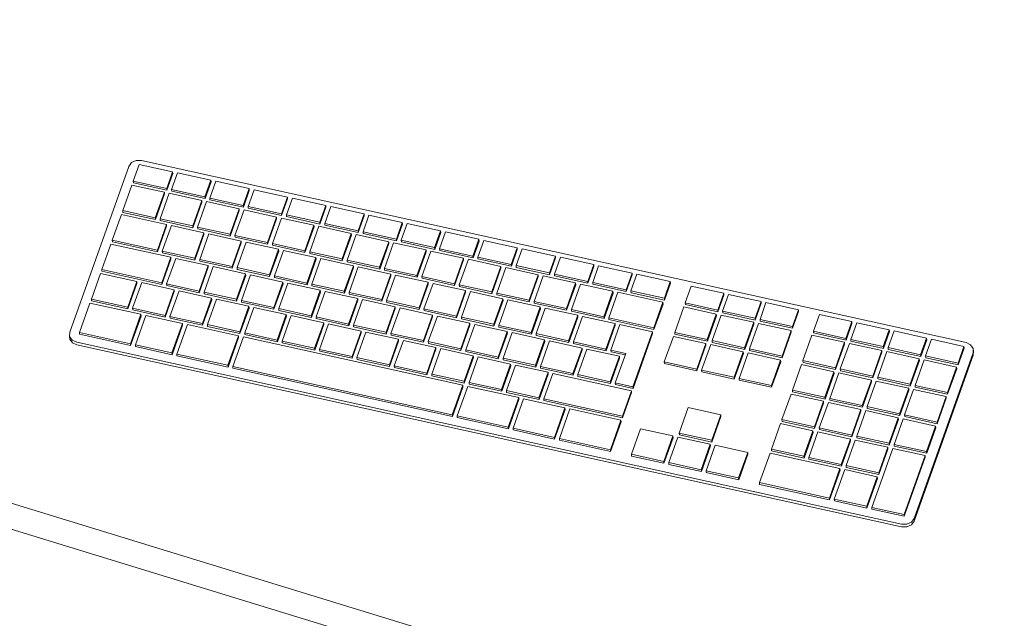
# Model space of a CAD drawing. Header units: millimetres. Extents: x -2220 to 52371, y -4077 to 6953.
# Tile 55 of 228: x 4552 to 5063, y -14 to 297. Entities that reach past the tile are written whole.
import ezdxf

# ---------------------------------------------------------------- set-up
doc = ezdxf.new("R2010")
doc.units = ezdxf.units.MM
doc.header["$MEASUREMENT"] = 0
doc.linetypes.add('Wipeout_Contour', pattern=[1000, 0, -1000])
doc.layers.add('Nuevo_08_E_Envans secs', color=7, linetype='Continuous')
doc.layers.add('Nuevo_09_EI_Mobiliari general', color=7, linetype='Continuous')
doc.layers.add('Nuevo_09_EI_Mobiliari general_Pluma_Nº__1', color=7, linetype='Continuous', lineweight=5)

# ---------------------------------------------------------------- blocks, each defined once
blk = doc.blocks.new('Elem Sección_68_1')
at = {"color": 254, "linetype": 'Wipeout_Contour', "lineweight": 0, "ltscale": 16806.987749}
blk.add_wipeout([(3498.49, 207.62), (3493.32, 197.88), (4893.87, -231.92), (4899.03, -222.19)], dxfattribs=at).dxf.layer = 'Nuevo_08_E_Envans secs'
at = {"color": 254, "linetype": 'Wipeout_Contour', "lineweight": 0, "ltscale": 16786.19087}
blk.add_wipeout([(3493.32, 197.88), (3488.16, 188.15), (4888.71, -241.66), (4893.87, -231.92)], dxfattribs=at).dxf.layer = 'Nuevo_08_E_Envans secs'
at = {"color": 254, "linetype": 'Wipeout_Contour', "lineweight": 0, "ltscale": 16761.505306}
blk.add_wipeout([(4886.32, -246.16), (3485.78, 183.65), (3483.4, 179.16), (4883.94, -250.65)], dxfattribs=at).dxf.layer = 'Nuevo_08_E_Envans secs'
at = {"color": 254, "linetype": 'Wipeout_Contour', "lineweight": 0, "ltscale": 16963.366018}
blk.add_wipeout([(4937.14, -150.27), (3536.6, 279.54), (3531.44, 269.8), (4931.98, -160.01)], dxfattribs=at).dxf.layer = 'Nuevo_08_E_Envans secs'
at = {"color": 254, "linetype": 'Wipeout_Contour', "lineweight": 0, "ltscale": 16941.903792}
blk.add_wipeout([(3531.44, 269.8), (3526.28, 260.06), (4926.82, -169.74), (4931.98, -160.01)], dxfattribs=at).dxf.layer = 'Nuevo_08_E_Envans secs'
blk = doc.blocks.new('Elem Sección_69_1')
at = {"layer": 'Nuevo_09_EI_Mobiliari general_Pluma_Nº__1', "color": 7, "linetype": 'Continuous', "lineweight": 5}
for p, q in [((5408.09, -218.18), (2455.66, 687.89)), ((5408.09, -231.65), (2455.66, 674.41))]:
    blk.add_line(p, q, dxfattribs=at)
blk = doc.blocks.new('Elem Sección_71_1')
at = {"layer": 'Nuevo_09_EI_Mobiliari general_Pluma_Nº__1', "color": 7, "linetype": 'Continuous', "lineweight": 5}
for p, q in [((4393.41, 16.6), (4408.09, 75.23)), ((4832.67, -62.17), (4486.91, -12.1)), ((4824.26, -99.69), (4832.67, -62.17)), ((4832.67, -62.17), (4838.61, -91.77)), ((4875.23, -131.27), (4889.9, -72.63)), ((4896.17, -74.55), (4881.49, -133.19)), ((4882.25, -133.42), (4896.92, -74.78)), ((4898.17, -75.17), (4883.5, -133.8)), ((4824.26, -99.69), (4725.91, -85.44)), ((4838.61, -91.77), (4840.51, -120.61)), ((4823.54, -107.31), (4773.61, -100.08)), ((4827.58, -116.64), (4824.26, -99.69)), ((4821.83, -114.63), (4823.54, -107.31)), ((4823.54, -107.31), (4825.01, -115.85)), ((4821.83, -114.63), (4820.3, -114.41)), ((4821.87, -114.89), (4821.83, -114.63))]:
    blk.add_line(p, q, dxfattribs=at)
blk = doc.blocks.new('Elem Sección_73_1')
at = {"layer": 'Nuevo_09_EI_Mobiliari general_Pluma_Nº__1', "color": 7, "linetype": 'Continuous', "lineweight": 5}
for p, q in [((4608.12, 220.98), (4577.51, 134.88)), ((4609.54, 222.9), (4608.12, 220.98)), ((4611.94, 224), (4609.54, 222.9)), ((4613.59, 222.01), (4610.5, 213.32)), ((4614.68, 223.99), (4611.94, 224)), ((4630.91, 218.19), (4613.59, 222.01)), ((5042.72, 129.47), (4614.68, 223.99)), ((4627.83, 209.49), (4630.91, 218.19)), ((4627.89, 208.58), (4630.98, 217.27)), ((4633.46, 217.62), (4630.37, 208.93)), ((4630.98, 217.27), (4630.91, 218.19)), ((4650.78, 213.8), (4633.46, 217.62)), ((4609.77, 211.25), (4605.06, 198)), ((4626.62, 207.53), (4609.77, 211.25)), ((4610.5, 213.32), (4627.83, 209.49)), ((4610.57, 212.41), (4610.5, 213.32)), ((4610.57, 212.41), (4627.89, 208.58)), ((4647.69, 205.11), (4650.78, 213.8)), ((4647.76, 204.2), (4650.85, 212.89)), ((4653.33, 213.23), (4650.24, 204.54)), ((4650.85, 212.89), (4650.78, 213.8)), ((4670.65, 209.41), (4653.33, 213.23)), ((4621.91, 194.28), (4626.62, 207.53)), ((4621.98, 193.37), (4626.69, 206.62)), ((4629.17, 206.97), (4624.46, 193.72)), ((4626.69, 206.62), (4626.62, 207.53)), ((4627.89, 208.58), (4627.83, 209.49)), ((4646.03, 203.24), (4629.17, 206.97)), ((4630.37, 208.93), (4647.69, 205.11)), ((4630.44, 208.02), (4630.37, 208.93)), ((4630.44, 208.02), (4647.76, 204.2)), ((4647.76, 204.2), (4647.69, 205.11)), ((4650.24, 204.54), (4667.56, 200.72)), ((4650.3, 203.63), (4650.24, 204.54)), ((4667.56, 200.72), (4670.65, 209.41)), ((4667.63, 199.81), (4670.71, 208.5)), ((4673.2, 208.85), (4670.11, 200.16)), ((4670.71, 208.5), (4670.65, 209.41)), ((4690.52, 205.02), (4673.2, 208.85)), ((4687.43, 196.33), (4690.52, 205.02)), ((4693.07, 204.46), (4689.98, 195.77)), ((4690.58, 204.11), (4690.52, 205.02)), ((4710.39, 200.63), (4693.07, 204.46)), ((4641.32, 190), (4646.03, 203.24)), ((4641.38, 189.09), (4646.09, 202.33)), ((4648.57, 202.68), (4643.87, 189.43)), ((4646.09, 202.33), (4646.03, 203.24)), ((4665.43, 198.96), (4648.57, 202.68)), ((4650.3, 203.63), (4667.63, 199.81)), ((4667.63, 199.81), (4667.56, 200.72)), ((4670.11, 200.16), (4687.43, 196.33)), ((4670.17, 199.25), (4670.11, 200.16)), ((4687.49, 195.42), (4690.58, 204.11)), ((4707.3, 191.94), (4710.39, 200.63)), ((4707.36, 191.03), (4710.45, 199.72)), ((4712.94, 200.07), (4709.85, 191.38)), ((4710.45, 199.72), (4710.39, 200.63)), ((4730.26, 196.25), (4712.94, 200.07)), ((4604.32, 195.93), (4599.62, 182.69)), ((4627.71, 190.77), (4604.32, 195.93)), ((4605.06, 198), (4621.91, 194.28)), ((4605.12, 197.09), (4605.06, 198)), ((4605.12, 197.09), (4621.98, 193.37)), ((4621.98, 193.37), (4621.91, 194.28)), ((4660.72, 185.71), (4665.43, 198.96)), ((4660.78, 184.8), (4665.49, 198.05)), ((4667.98, 198.4), (4663.27, 185.15)), ((4665.49, 198.05), (4665.43, 198.96)), ((4684.83, 194.67), (4667.98, 198.4)), ((4670.17, 199.25), (4687.49, 195.42)), ((4680.12, 181.43), (4684.83, 194.67)), ((4684.89, 193.76), (4684.83, 194.67)), ((4687.49, 195.42), (4687.43, 196.33)), ((4689.98, 195.77), (4707.3, 191.94)), ((4690.04, 194.86), (4689.98, 195.77)), ((4690.04, 194.86), (4707.36, 191.03)), ((4727.17, 187.56), (4730.26, 196.25)), ((4727.23, 186.65), (4730.32, 195.34)), ((4732.81, 195.68), (4729.72, 186.99)), ((4730.32, 195.34), (4730.26, 196.25)), ((4750.13, 191.86), (4732.81, 195.68)), ((4623, 177.52), (4627.71, 190.77)), ((4623.06, 176.61), (4627.77, 189.86)), ((4624.46, 193.72), (4641.32, 190)), ((4624.52, 192.81), (4624.46, 193.72)), ((4624.52, 192.81), (4641.38, 189.09)), ((4630.26, 190.21), (4625.55, 176.96)), ((4627.77, 189.86), (4627.71, 190.77)), ((4647.11, 186.49), (4630.26, 190.21)), ((4641.38, 189.09), (4641.32, 190)), ((4643.87, 189.43), (4660.72, 185.71)), ((4643.93, 188.52), (4643.87, 189.43)), ((4680.18, 180.52), (4684.89, 193.76)), ((4687.38, 194.11), (4682.67, 180.87)), ((4704.23, 190.39), (4687.38, 194.11)), ((4699.52, 177.14), (4704.23, 190.39)), ((4699.59, 176.23), (4704.3, 189.48)), ((4706.78, 189.83), (4702.07, 176.58)), ((4704.3, 189.48), (4704.23, 190.39)), ((4723.64, 186.11), (4706.78, 189.83)), ((4707.36, 191.03), (4707.3, 191.94)), ((4709.85, 191.38), (4727.17, 187.56)), ((4709.91, 190.47), (4709.85, 191.38)), ((4709.91, 190.47), (4727.23, 186.65)), ((4747.04, 183.17), (4750.13, 191.86)), ((4747.1, 182.26), (4750.19, 190.95)), ((4752.68, 191.3), (4749.59, 182.61)), ((4750.19, 190.95), (4750.13, 191.86)), ((4770, 187.47), (4752.68, 191.3)), ((4642.4, 173.24), (4647.11, 186.49)), ((4642.46, 172.33), (4647.17, 185.58)), ((4643.93, 188.52), (4660.78, 184.8)), ((4649.66, 185.92), (4644.95, 172.68)), ((4647.17, 185.58), (4647.11, 186.49)), ((4666.51, 182.2), (4649.66, 185.92)), ((4660.78, 184.8), (4660.72, 185.71)), ((4663.27, 185.15), (4680.12, 181.43)), ((4663.33, 184.24), (4663.27, 185.15)), ((4663.33, 184.24), (4680.18, 180.52)), ((4718.93, 172.86), (4723.64, 186.11)), ((4718.99, 171.95), (4723.7, 185.2)), ((4726.18, 185.54), (4721.48, 172.3)), ((4723.7, 185.2), (4723.64, 186.11)), ((4743.04, 181.82), (4726.18, 185.54)), ((4727.23, 186.65), (4727.17, 187.56)), ((4729.72, 186.99), (4747.04, 183.17)), ((4729.78, 186.08), (4729.72, 186.99)), ((4729.78, 186.08), (4747.1, 182.26)), ((4766.91, 178.78), (4770, 187.47)), ((4766.97, 177.87), (4770.06, 186.56)), ((4772.54, 186.91), (4769.46, 178.22)), ((4770.06, 186.56), (4770, 187.47)), ((4789.87, 183.08), (4772.54, 186.91)), ((4598.88, 180.62), (4594.17, 167.37)), ((4629.96, 173.76), (4598.88, 180.62)), ((4599.62, 182.69), (4623, 177.52)), ((4599.68, 181.78), (4599.62, 182.69)), ((4599.68, 181.78), (4623.06, 176.61)), ((4661.8, 168.96), (4666.51, 182.2)), ((4661.87, 168.05), (4666.57, 181.29)), ((4669.06, 181.64), (4664.35, 168.39)), ((4666.57, 181.29), (4666.51, 182.2)), ((4685.92, 177.92), (4669.06, 181.64)), ((4680.18, 180.52), (4680.12, 181.43)), ((4682.67, 180.87), (4699.52, 177.14)), ((4682.73, 179.96), (4682.67, 180.87)), ((4682.73, 179.96), (4699.59, 176.23)), ((4738.33, 168.57), (4743.04, 181.82)), ((4738.39, 167.66), (4743.1, 180.91)), ((4745.59, 181.26), (4740.88, 168.01)), ((4743.1, 180.91), (4743.04, 181.82)), ((4762.44, 177.54), (4745.59, 181.26)), ((4747.1, 182.26), (4747.04, 183.17)), ((4749.59, 182.61), (4766.91, 178.78)), ((4749.65, 181.7), (4749.59, 182.61)), ((4749.65, 181.7), (4766.97, 177.87)), ((4786.78, 174.39), (4789.87, 183.08)), ((4786.84, 173.48), (4789.93, 182.17)), ((4792.41, 182.52), (4789.32, 173.83)), ((4789.93, 182.17), (4789.87, 183.08)), ((4809.73, 178.7), (4792.41, 182.52)), ((4623.06, 176.61), (4623, 177.52)), ((4625.25, 160.51), (4629.96, 173.76)), ((4625.55, 176.96), (4642.4, 173.24)), ((4625.61, 176.05), (4625.55, 176.96)), ((4625.61, 176.05), (4642.46, 172.33)), ((4630.02, 172.85), (4629.96, 173.76)), ((4681.21, 164.67), (4685.92, 177.92)), ((4681.27, 163.76), (4685.98, 177.01)), ((4688.46, 177.35), (4683.75, 164.11)), ((4685.98, 177.01), (4685.92, 177.92)), ((4705.32, 173.63), (4688.46, 177.35)), ((4699.59, 176.23), (4699.52, 177.14)), ((4702.07, 176.58), (4718.93, 172.86)), ((4702.13, 175.67), (4702.07, 176.58)), ((4702.13, 175.67), (4718.99, 171.95)), ((4757.73, 164.29), (4762.44, 177.54)), ((4757.79, 163.38), (4762.5, 176.63)), ((4764.99, 176.97), (4760.28, 163.73)), ((4762.5, 176.63), (4762.44, 177.54)), ((4781.84, 173.25), (4764.99, 176.97)), ((4766.97, 177.87), (4766.91, 178.78)), ((4769.46, 178.22), (4786.78, 174.39)), ((4769.52, 177.31), (4769.46, 178.22)), ((4769.52, 177.31), (4786.84, 173.48)), ((4786.84, 173.48), (4786.78, 174.39)), ((4789.32, 173.83), (4806.65, 170.01)), ((4789.39, 172.92), (4789.32, 173.83)), ((4806.65, 170.01), (4809.73, 178.7)), ((4806.71, 169.1), (4809.8, 177.79)), ((4812.28, 178.13), (4809.19, 169.44)), ((4809.8, 177.79), (4809.73, 178.7)), ((4829.6, 174.31), (4812.28, 178.13)), ((4826.51, 165.62), (4829.6, 174.31)), ((4832.15, 173.75), (4829.06, 165.06)), ((4829.66, 173.4), (4829.6, 174.31)), ((4849.47, 169.92), (4832.15, 173.75)), ((4625.31, 159.6), (4630.02, 172.85)), ((4632.51, 173.19), (4627.8, 159.95)), ((4649.36, 169.47), (4632.51, 173.19)), ((4642.46, 172.33), (4642.4, 173.24)), ((4644.65, 156.23), (4649.36, 169.47)), ((4644.95, 172.68), (4661.8, 168.96)), ((4645.01, 171.77), (4644.95, 172.68)), ((4645.01, 171.77), (4661.87, 168.05)), ((4651.91, 168.91), (4647.2, 155.66)), ((4649.42, 168.56), (4649.36, 169.47)), ((4668.76, 165.19), (4651.91, 168.91)), ((4661.87, 168.05), (4661.8, 168.96)), ((4700.61, 160.39), (4705.32, 173.63)), ((4700.67, 159.48), (4705.38, 172.72)), ((4707.87, 173.07), (4703.16, 159.82)), ((4705.38, 172.72), (4705.32, 173.63)), ((4724.72, 169.35), (4707.87, 173.07)), ((4718.99, 171.95), (4718.93, 172.86)), ((4720.01, 156.1), (4724.72, 169.35)), ((4721.48, 172.3), (4738.33, 168.57)), ((4721.54, 171.39), (4721.48, 172.3)), ((4721.54, 171.39), (4738.39, 167.66)), ((4727.27, 168.79), (4722.56, 155.54)), ((4724.78, 168.44), (4724.72, 169.35)), ((4744.12, 165.06), (4727.27, 168.79)), ((4777.13, 160.01), (4781.84, 173.25)), ((4777.2, 159.1), (4781.91, 172.34)), ((4784.39, 172.69), (4779.68, 159.44)), ((4781.91, 172.34), (4781.84, 173.25)), ((4801.25, 168.97), (4784.39, 172.69)), ((4789.39, 172.92), (4806.71, 169.1)), ((4796.54, 155.72), (4801.25, 168.97)), ((4801.31, 168.06), (4801.25, 168.97)), ((4806.71, 169.1), (4806.65, 170.01)), ((4809.19, 169.44), (4826.51, 165.62)), ((4809.25, 168.53), (4809.19, 169.44)), ((4826.58, 164.71), (4829.66, 173.4)), ((4846.38, 161.23), (4849.47, 169.92)), ((4846.44, 160.32), (4849.53, 169.01)), ((4852.02, 169.36), (4848.93, 160.67)), ((4849.53, 169.01), (4849.47, 169.92)), ((4869.34, 165.53), (4852.02, 169.36)), ((4593.44, 165.3), (4588.73, 152.06)), ((4612.31, 161.14), (4593.44, 165.3)), ((4594.17, 167.37), (4625.25, 160.51)), ((4594.23, 166.46), (4594.17, 167.37)), ((4594.23, 166.46), (4625.31, 159.6)), ((4644.72, 155.32), (4649.42, 168.56)), ((4664.06, 151.94), (4668.76, 165.19)), ((4664.12, 151.03), (4668.83, 164.28)), ((4664.35, 168.39), (4681.21, 164.67)), ((4664.41, 167.48), (4664.35, 168.39)), ((4664.41, 167.48), (4681.27, 163.76)), ((4671.31, 164.62), (4666.6, 151.38)), ((4668.83, 164.28), (4668.76, 165.19)), ((4688.17, 160.9), (4671.31, 164.62)), ((4681.27, 163.76), (4681.21, 164.67)), ((4683.75, 164.11), (4700.61, 160.39)), ((4683.82, 163.2), (4683.75, 164.11)), ((4720.07, 155.19), (4724.78, 168.44)), ((4738.39, 167.66), (4738.33, 168.57)), ((4739.41, 151.82), (4744.12, 165.06)), ((4739.48, 150.91), (4744.18, 164.15)), ((4740.88, 168.01), (4757.73, 164.29)), ((4740.94, 167.1), (4740.88, 168.01)), ((4740.94, 167.1), (4757.79, 163.38)), ((4746.67, 164.5), (4741.96, 151.25)), ((4744.18, 164.15), (4744.12, 165.06)), ((4763.53, 160.78), (4746.67, 164.5)), ((4757.79, 163.38), (4757.73, 164.29)), ((4760.28, 163.73), (4777.13, 160.01)), ((4760.34, 162.82), (4760.28, 163.73)), ((4796.6, 154.81), (4801.31, 168.06)), ((4803.79, 168.4), (4799.09, 155.16)), ((4820.65, 164.68), (4803.79, 168.4)), ((4809.25, 168.53), (4826.58, 164.71)), ((4815.94, 151.44), (4820.65, 164.68)), ((4816, 150.53), (4820.71, 163.77)), ((4823.2, 164.12), (4818.49, 150.87)), ((4820.71, 163.77), (4820.65, 164.68)), ((4840.05, 160.4), (4823.2, 164.12)), ((4826.58, 164.71), (4826.51, 165.62)), ((4829.06, 165.06), (4846.38, 161.23)), ((4829.12, 164.15), (4829.06, 165.06)), ((4829.12, 164.15), (4846.44, 160.32)), ((4866.25, 156.84), (4869.34, 165.53)), ((4866.31, 155.93), (4869.4, 164.62)), ((4871.89, 164.97), (4868.8, 156.28)), ((4869.4, 164.62), (4869.34, 165.53)), ((4889.21, 161.15), (4871.89, 164.97)), ((4607.6, 147.89), (4612.31, 161.14)), ((4607.66, 146.98), (4612.37, 160.22)), ((4614.86, 160.57), (4610.15, 147.33)), ((4612.37, 160.22), (4612.31, 161.14)), ((4631.71, 156.85), (4614.86, 160.57)), ((4625.31, 159.6), (4625.25, 160.51)), ((4627.8, 159.95), (4644.65, 156.23)), ((4627.86, 159.04), (4627.8, 159.95)), ((4627.86, 159.04), (4644.72, 155.32)), ((4683.46, 147.66), (4688.17, 160.9)), ((4683.52, 146.75), (4688.23, 159.99)), ((4683.82, 163.2), (4700.67, 159.48)), ((4690.72, 160.34), (4686.01, 147.09)), ((4688.23, 159.99), (4688.17, 160.9)), ((4707.57, 156.62), (4690.72, 160.34)), ((4700.67, 159.48), (4700.61, 160.39)), ((4703.16, 159.82), (4720.01, 156.1)), ((4703.22, 158.91), (4703.16, 159.82)), ((4703.22, 158.91), (4720.07, 155.19)), ((4758.82, 147.53), (4763.53, 160.78)), ((4758.88, 146.62), (4763.59, 159.87)), ((4760.34, 162.82), (4777.2, 159.1)), ((4766.07, 160.22), (4761.36, 146.97)), ((4763.59, 159.87), (4763.53, 160.78)), ((4782.93, 156.49), (4766.07, 160.22)), ((4777.2, 159.1), (4777.13, 160.01)), ((4779.68, 159.44), (4796.54, 155.72)), ((4779.74, 158.53), (4779.68, 159.44)), ((4779.74, 158.53), (4796.6, 154.81)), ((4835.34, 147.15), (4840.05, 160.4)), ((4835.4, 146.24), (4840.11, 159.49)), ((4842.6, 159.84), (4837.89, 146.59)), ((4840.11, 159.49), (4840.05, 160.4)), ((4859.45, 156.11), (4842.6, 159.84)), ((4846.44, 160.32), (4846.38, 161.23)), ((4848.93, 160.67), (4866.25, 156.84)), ((4848.99, 159.76), (4848.93, 160.67)), ((4848.99, 159.76), (4866.31, 155.93)), ((4886.12, 152.46), (4889.21, 161.15)), ((4886.18, 151.55), (4889.27, 160.24)), ((4889.27, 160.24), (4889.21, 161.15)), ((4900.06, 158.75), (4896.97, 150.06)), ((4916.91, 155.03), (4900.06, 158.75)), ((4627.01, 143.6), (4631.71, 156.85)), ((4627.07, 142.69), (4631.78, 155.94)), ((4634.26, 156.29), (4629.55, 143.04)), ((4631.78, 155.94), (4631.71, 156.85)), ((4651.12, 152.57), (4634.26, 156.29)), ((4644.72, 155.32), (4644.65, 156.23)), ((4647.2, 155.66), (4664.06, 151.94)), ((4647.26, 154.75), (4647.2, 155.66)), ((4647.26, 154.75), (4664.12, 151.03)), ((4702.86, 143.37), (4707.57, 156.62)), ((4702.92, 142.46), (4707.63, 155.71)), ((4710.12, 156.05), (4705.41, 142.81)), ((4707.63, 155.71), (4707.57, 156.62)), ((4726.97, 152.33), (4710.12, 156.05)), ((4720.07, 155.19), (4720.01, 156.1)), ((4722.56, 155.54), (4739.41, 151.82)), ((4722.62, 154.63), (4722.56, 155.54)), ((4722.62, 154.63), (4739.48, 150.91)), ((4778.22, 143.25), (4782.93, 156.49)), ((4778.28, 142.34), (4782.99, 155.58)), ((4785.48, 155.93), (4780.77, 142.69)), ((4782.99, 155.58), (4782.93, 156.49)), ((4802.33, 152.21), (4785.48, 155.93)), ((4796.6, 154.81), (4796.54, 155.72)), ((4799.09, 155.16), (4815.94, 151.44)), ((4799.15, 154.25), (4799.09, 155.16)), ((4799.15, 154.25), (4816, 150.53)), ((4854.74, 142.87), (4859.45, 156.11)), ((4854.81, 141.96), (4859.52, 155.2)), ((4862, 155.55), (4857.29, 142.3)), ((4859.52, 155.2), (4859.45, 156.11)), ((4885.38, 150.39), (4862, 155.55)), ((4866.31, 155.93), (4866.25, 156.84)), ((4868.8, 156.28), (4886.12, 152.46)), ((4868.86, 155.37), (4868.8, 156.28)), ((4868.86, 155.37), (4886.18, 151.55)), ((4913.82, 146.34), (4916.91, 155.03)), ((4913.88, 145.43), (4916.97, 154.12)), ((4919.46, 154.47), (4916.37, 145.78)), ((4916.97, 154.12), (4916.91, 155.03)), ((4936.31, 150.75), (4919.46, 154.47)), ((4587.99, 149.99), (4582.55, 134.67)), ((4614.5, 144.13), (4587.99, 149.99)), ((4588.73, 152.06), (4607.6, 147.89)), ((4588.79, 151.15), (4588.73, 152.06)), ((4588.79, 151.15), (4607.66, 146.98)), ((4646.41, 139.32), (4651.12, 152.57)), ((4646.47, 138.41), (4651.18, 151.66)), ((4653.66, 152), (4648.96, 138.76)), ((4651.18, 151.66), (4651.12, 152.57)), ((4670.52, 148.28), (4653.66, 152)), ((4664.12, 151.03), (4664.06, 151.94)), ((4665.81, 135.04), (4670.52, 148.28)), ((4666.6, 151.38), (4683.46, 147.66)), ((4666.67, 150.47), (4666.6, 151.38)), ((4666.67, 150.47), (4683.52, 146.75)), ((4670.58, 147.37), (4670.52, 148.28)), ((4722.26, 139.09), (4726.97, 152.33)), ((4722.33, 138.18), (4727.03, 151.42)), ((4729.52, 151.77), (4724.81, 138.52)), ((4727.03, 151.42), (4726.97, 152.33)), ((4746.37, 148.05), (4729.52, 151.77)), ((4739.48, 150.91), (4739.41, 151.82)), ((4741.96, 151.25), (4758.82, 147.53)), ((4742.02, 150.34), (4741.96, 151.25)), ((4742.02, 150.34), (4758.88, 146.62)), ((4797.62, 138.96), (4802.33, 152.21)), ((4797.68, 138.05), (4802.39, 151.3)), ((4804.88, 151.65), (4800.17, 138.4)), ((4802.39, 151.3), (4802.33, 152.21)), ((4821.73, 147.93), (4804.88, 151.65)), ((4816, 150.53), (4815.94, 151.44)), ((4818.49, 150.87), (4835.34, 147.15)), ((4818.55, 149.96), (4818.49, 150.87)), ((4818.55, 149.96), (4835.4, 146.24)), ((4880.68, 137.14), (4885.38, 150.39)), ((4880.74, 136.23), (4885.45, 149.48)), ((4885.45, 149.48), (4885.38, 150.39)), ((4886.18, 151.55), (4886.12, 152.46)), ((4896.97, 150.06), (4913.82, 146.34)), ((4897.03, 149.15), (4896.97, 150.06)), ((4897.03, 149.15), (4913.88, 145.43)), ((4933.22, 142.05), (4936.31, 150.75)), ((4933.29, 141.14), (4936.38, 149.84)), ((4938.86, 150.18), (4935.77, 141.49)), ((4936.38, 149.84), (4936.31, 150.75)), ((4955.72, 146.46), (4938.86, 150.18)), ((4607.66, 146.98), (4607.6, 147.89)), ((4609.06, 128.81), (4614.5, 144.13)), ((4609.12, 127.9), (4614.56, 143.22)), ((4610.15, 147.33), (4627.01, 143.6)), ((4610.21, 146.42), (4610.15, 147.33)), ((4610.21, 146.42), (4627.07, 142.69)), ((4617.05, 143.57), (4611.6, 128.25)), ((4614.56, 143.22), (4614.5, 144.13)), ((4636.02, 139.38), (4617.05, 143.57)), ((4627.07, 142.69), (4627.01, 143.6)), ((4665.87, 134.13), (4670.58, 147.37)), ((4673.07, 147.72), (4668.36, 134.47)), ((4689.92, 144), (4673.07, 147.72)), ((4683.52, 146.75), (4683.46, 147.66)), ((4685.21, 130.75), (4689.92, 144)), ((4685.27, 129.84), (4689.98, 143.09)), ((4686.01, 147.09), (4702.86, 143.37)), ((4686.07, 146.18), (4686.01, 147.09)), ((4686.07, 146.18), (4702.92, 142.46)), ((4692.47, 143.43), (4687.76, 130.19)), ((4689.98, 143.09), (4689.92, 144)), ((4709.32, 139.71), (4692.47, 143.43)), ((4702.92, 142.46), (4702.86, 143.37)), ((4741.67, 134.8), (4746.37, 148.05)), ((4741.73, 133.89), (4746.44, 147.14)), ((4748.92, 147.49), (4744.21, 134.24)), ((4746.44, 147.14), (4746.37, 148.05)), ((4765.78, 143.76), (4748.92, 147.49)), ((4758.88, 146.62), (4758.82, 147.53)), ((4761.07, 130.52), (4765.78, 143.76)), ((4761.36, 146.97), (4778.22, 143.25)), ((4761.43, 146.06), (4761.36, 146.97)), ((4761.43, 146.06), (4778.28, 142.34)), ((4768.32, 143.2), (4763.62, 129.96)), ((4765.84, 142.85), (4765.78, 143.76)), ((4785.18, 139.48), (4768.32, 143.2)), ((4778.28, 142.34), (4778.22, 143.25)), ((4817.02, 134.68), (4821.73, 147.93)), ((4817.09, 133.77), (4821.79, 147.01)), ((4824.28, 147.36), (4819.57, 134.12)), ((4821.79, 147.01), (4821.73, 147.93)), ((4841.14, 143.64), (4824.28, 147.36)), ((4835.4, 146.24), (4835.34, 147.15)), ((4836.43, 130.39), (4841.14, 143.64)), ((4837.89, 146.59), (4854.74, 142.87)), ((4837.95, 145.68), (4837.89, 146.59)), ((4837.95, 145.68), (4854.81, 141.96)), ((4841.2, 142.73), (4841.14, 143.64)), ((4896.23, 147.99), (4891.52, 134.75)), ((4913.09, 144.27), (4896.23, 147.99)), ((4908.38, 131.02), (4913.09, 144.27)), ((4908.44, 130.11), (4913.15, 143.36)), ((4915.63, 143.71), (4910.92, 130.46)), ((4913.15, 143.36), (4913.09, 144.27)), ((4913.88, 145.43), (4913.82, 146.34)), ((4932.49, 139.99), (4915.63, 143.71)), ((4916.37, 145.78), (4933.22, 142.05)), ((4916.43, 144.87), (4916.37, 145.78)), ((4916.43, 144.87), (4933.29, 141.14)), ((4952.63, 137.77), (4955.72, 146.46)), ((4952.69, 136.86), (4955.78, 145.55)), ((4955.78, 145.55), (4955.72, 146.46)), ((4966.56, 144.07), (4963.47, 135.38)), ((4983.42, 140.34), (4966.56, 144.07)), ((4629.55, 143.04), (4646.41, 139.32)), ((4629.62, 142.13), (4629.55, 143.04)), ((4629.62, 142.13), (4646.47, 138.41)), ((4630.57, 124.06), (4636.02, 139.38)), ((4630.63, 123.15), (4636.08, 138.47)), ((4638.56, 138.82), (4633.12, 123.5)), ((4636.08, 138.47), (4636.02, 139.38)), ((4665.07, 132.97), (4638.56, 138.82)), ((4646.47, 138.41), (4646.41, 139.32)), ((4648.96, 138.76), (4665.81, 135.04)), ((4649.02, 137.85), (4648.96, 138.76)), ((4704.62, 126.47), (4709.32, 139.71)), ((4704.68, 125.56), (4709.39, 138.8)), ((4705.41, 142.81), (4722.26, 139.09)), ((4705.47, 141.9), (4705.41, 142.81)), ((4705.47, 141.9), (4722.33, 138.18)), ((4711.87, 139.15), (4707.16, 125.9)), ((4709.39, 138.8), (4709.32, 139.71)), ((4728.73, 135.43), (4711.87, 139.15)), ((4722.33, 138.18), (4722.26, 139.09)), ((4724.81, 138.52), (4741.67, 134.8)), ((4724.87, 137.61), (4724.81, 138.52)), ((4761.13, 129.61), (4765.84, 142.85)), ((4780.47, 126.23), (4785.18, 139.48)), ((4780.53, 125.32), (4785.24, 138.57)), ((4780.77, 142.69), (4797.62, 138.96)), ((4780.83, 141.78), (4780.77, 142.69)), ((4780.83, 141.78), (4797.68, 138.05)), ((4787.73, 138.92), (4783.02, 125.67)), ((4785.24, 138.57), (4785.18, 139.48)), ((4804.58, 135.19), (4787.73, 138.92)), ((4797.68, 138.05), (4797.62, 138.96)), ((4800.17, 138.4), (4817.02, 134.68)), ((4800.23, 137.49), (4800.17, 138.4)), ((4836.49, 129.48), (4841.2, 142.73)), ((4843.68, 143.08), (4838.97, 129.83)), ((4860.54, 139.36), (4843.68, 143.08)), ((4854.81, 141.96), (4854.74, 142.87)), ((4855.83, 126.11), (4860.54, 139.36)), ((4855.89, 125.2), (4860.6, 138.45)), ((4857.29, 142.3), (4880.68, 137.14)), ((4857.35, 141.39), (4857.29, 142.3)), ((4857.35, 141.39), (4880.74, 136.23)), ((4863.09, 138.79), (4858.38, 125.55)), ((4860.6, 138.45), (4860.54, 139.36)), ((4879.94, 135.07), (4863.09, 138.79)), ((4927.78, 126.74), (4932.49, 139.99)), ((4927.84, 125.83), (4932.55, 139.08)), ((4935.04, 139.42), (4930.33, 126.18)), ((4932.55, 139.08), (4932.49, 139.99)), ((4933.29, 141.14), (4933.22, 142.05)), ((4951.89, 135.7), (4935.04, 139.42)), ((4935.77, 141.49), (4952.63, 137.77)), ((4935.83, 140.58), (4935.77, 141.49)), ((4935.83, 140.58), (4952.69, 136.86)), ((4980.33, 131.65), (4983.42, 140.34)), ((4980.39, 130.74), (4983.48, 139.43)), ((4985.96, 139.78), (4982.88, 131.09)), ((4983.48, 139.43), (4983.42, 140.34)), ((5002.82, 136.06), (4985.96, 139.78)), ((4577.51, 134.88), (4577.46, 132.66)), ((4582.55, 134.67), (4609.06, 128.81)), ((4582.61, 133.76), (4582.55, 134.67)), ((4582.61, 133.76), (4609.12, 127.9)), ((4649.02, 137.85), (4665.87, 134.13)), ((4659.63, 117.64), (4665.07, 132.97)), ((4665.14, 132.06), (4665.07, 132.97)), ((4665.87, 134.13), (4665.81, 135.04)), ((4668.36, 134.47), (4685.21, 130.75)), ((4668.42, 133.56), (4668.36, 134.47)), ((4668.42, 133.56), (4685.27, 129.84)), ((4724.02, 122.18), (4728.73, 135.43)), ((4724.08, 121.27), (4728.79, 134.52)), ((4724.87, 137.61), (4741.73, 133.89)), ((4731.27, 134.87), (4726.57, 121.62)), ((4728.79, 134.52), (4728.73, 135.43)), ((4748.13, 131.14), (4731.27, 134.87)), ((4741.73, 133.89), (4741.67, 134.8)), ((4744.21, 134.24), (4761.07, 130.52)), ((4744.28, 133.33), (4744.21, 134.24)), ((4744.28, 133.33), (4761.13, 129.61)), ((4799.87, 121.95), (4804.58, 135.19)), ((4799.94, 121.04), (4804.64, 134.28)), ((4800.23, 137.49), (4817.09, 133.77)), ((4807.13, 134.63), (4802.42, 121.39)), ((4804.64, 134.28), (4804.58, 135.19)), ((4823.98, 130.91), (4807.13, 134.63)), ((4817.09, 133.77), (4817.02, 134.68)), ((4819.57, 134.12), (4836.43, 130.39)), ((4819.63, 133.21), (4819.57, 134.12)), ((4819.63, 133.21), (4836.49, 129.48)), ((4869.79, 106.51), (4879.94, 135.07)), ((4869.85, 105.6), (4880, 134.16)), ((4880, 134.16), (4879.94, 135.07)), ((4880.74, 136.23), (4880.68, 137.14)), ((4891.52, 134.75), (4908.38, 131.02)), ((4891.58, 133.84), (4891.52, 134.75)), ((4891.58, 133.84), (4908.44, 130.11)), ((4947.18, 122.45), (4951.89, 135.7)), ((4947.24, 121.54), (4951.95, 134.79)), ((4951.95, 134.79), (4951.89, 135.7)), ((4952.69, 136.86), (4952.63, 137.77)), ((4962.74, 133.31), (4958.03, 120.06)), ((4979.59, 129.58), (4962.74, 133.31)), ((4963.47, 135.38), (4980.33, 131.65)), ((4963.53, 134.46), (4963.47, 135.38)), ((4963.53, 134.46), (4980.39, 130.74)), ((4999.73, 127.37), (5002.82, 136.06)), ((4999.79, 126.46), (5002.88, 135.15)), ((5005.37, 135.5), (5002.28, 126.81)), ((5002.88, 135.15), (5002.82, 136.06)), ((5022.22, 131.77), (5005.37, 135.5)), ((4577.46, 132.66), (4578.78, 130.73)), ((4577.55, 131.3), (4577.46, 132.66)), ((4577.55, 131.3), (4578.88, 129.37)), ((4578.78, 130.73), (4581.14, 129.62)), ((4578.88, 129.37), (4581.23, 128.25)), ((4581.14, 129.62), (5009.17, 35.1)), ((4581.23, 128.25), (5009.26, 33.73)), ((4609.12, 127.9), (4609.06, 128.81)), ((4611.6, 128.25), (4630.57, 124.06)), ((4611.67, 127.34), (4611.6, 128.25)), ((4659.69, 116.73), (4665.14, 132.06)), ((4667.62, 132.4), (4662.18, 117.08)), ((4781.49, 107.26), (4667.62, 132.4)), ((4685.27, 129.84), (4685.21, 130.75)), ((4687.76, 130.19), (4704.62, 126.47)), ((4687.82, 129.28), (4687.76, 130.19)), ((4687.82, 129.28), (4704.68, 125.56)), ((4743.42, 117.9), (4748.13, 131.14)), ((4743.48, 116.99), (4748.19, 130.23)), ((4750.68, 130.58), (4745.97, 117.33)), ((4748.19, 130.23), (4748.13, 131.14)), ((4767.53, 126.86), (4750.68, 130.58)), ((4761.13, 129.61), (4761.07, 130.52)), ((4763.62, 129.96), (4780.47, 126.23)), ((4763.68, 129.05), (4763.62, 129.96)), ((4763.68, 129.05), (4780.53, 125.32)), ((4819.28, 117.66), (4823.98, 130.91)), ((4819.34, 116.75), (4824.05, 130)), ((4826.53, 130.35), (4821.82, 117.1)), ((4824.05, 130), (4823.98, 130.91)), ((4843.39, 126.63), (4826.53, 130.35)), ((4836.49, 129.48), (4836.43, 130.39)), ((4838.97, 129.83), (4855.83, 126.11)), ((4839.04, 128.92), (4838.97, 129.83)), ((4839.04, 128.92), (4855.89, 125.2)), ((4890.79, 132.68), (4886.08, 119.43)), ((4907.64, 128.95), (4890.79, 132.68)), ((4902.93, 115.71), (4907.64, 128.95)), ((4902.99, 114.8), (4907.7, 128.04)), ((4910.19, 128.39), (4905.48, 115.15)), ((4907.7, 128.04), (4907.64, 128.95)), ((4908.44, 130.11), (4908.38, 131.02)), ((4927.04, 124.67), (4910.19, 128.39)), ((4910.92, 130.46), (4927.78, 126.74)), ((4910.99, 129.55), (4910.92, 130.46)), ((4910.99, 129.55), (4927.84, 125.83)), ((4974.88, 116.34), (4979.59, 129.58)), ((4974.95, 115.43), (4979.65, 128.67)), ((4982.14, 129.02), (4977.43, 115.77)), ((4979.65, 128.67), (4979.59, 129.58)), ((4980.39, 130.74), (4980.33, 131.65)), ((4998.99, 125.3), (4982.14, 129.02)), ((4982.88, 131.09), (4999.73, 127.37)), ((4982.94, 130.18), (4982.88, 131.09)), ((4982.94, 130.18), (4999.79, 126.46)), ((5019.13, 123.08), (5022.22, 131.77)), ((5019.19, 122.17), (5022.28, 130.86)), ((5024.77, 131.21), (5021.68, 122.52)), ((5022.28, 130.86), (5022.22, 131.77)), ((5041.62, 127.49), (5024.77, 131.21)), ((5045.07, 128.36), (5042.72, 129.47)), ((5046.39, 126.43), (5045.07, 128.36)), ((4611.67, 127.34), (4630.63, 123.15)), ((4630.63, 123.15), (4630.57, 124.06)), ((4633.12, 123.5), (4659.63, 117.64)), ((4633.18, 122.59), (4633.12, 123.5)), ((4704.68, 125.56), (4704.62, 126.47)), ((4707.16, 125.9), (4724.02, 122.18)), ((4707.23, 124.99), (4707.16, 125.9)), ((4707.23, 124.99), (4724.08, 121.27)), ((4762.82, 113.61), (4767.53, 126.86)), ((4762.88, 112.7), (4767.59, 125.95)), ((4770.08, 126.3), (4765.37, 113.05)), ((4767.59, 125.95), (4767.53, 126.86)), ((4786.93, 122.57), (4770.08, 126.3)), ((4780.53, 125.32), (4780.47, 126.23)), ((4783.02, 125.67), (4799.87, 121.95)), ((4783.08, 124.76), (4783.02, 125.67)), ((4783.08, 124.76), (4799.94, 121.04)), ((4838.68, 113.38), (4843.39, 126.63)), ((4838.74, 112.47), (4843.45, 125.72)), ((4845.93, 126.06), (4841.23, 112.82)), ((4843.45, 125.72), (4843.39, 126.63)), ((4862.79, 122.34), (4845.93, 126.06)), ((4855.89, 125.2), (4855.83, 126.11)), ((4858.38, 125.55), (4866.07, 123.85)), ((4858.44, 124.64), (4858.38, 125.55)), ((4858.44, 124.64), (4865.78, 123.02)), ((4866.07, 123.85), (4860.63, 108.53)), ((4922.34, 111.42), (4927.04, 124.67)), ((4922.4, 110.51), (4927.11, 123.76)), ((4929.59, 124.11), (4924.88, 110.86)), ((4927.11, 123.76), (4927.04, 124.67)), ((4927.84, 125.83), (4927.78, 126.74)), ((4946.45, 120.39), (4929.59, 124.11)), ((4930.33, 126.18), (4947.18, 122.45)), ((4930.39, 125.27), (4930.33, 126.18)), ((4930.39, 125.27), (4947.24, 121.54)), ((4994.29, 112.05), (4998.99, 125.3)), ((4994.35, 111.14), (4999.06, 124.39)), ((5001.54, 124.74), (4996.83, 111.49)), ((4999.06, 124.39), (4998.99, 125.3)), ((4999.79, 126.46), (4999.73, 127.37)), ((5018.4, 121.01), (5001.54, 124.74)), ((5002.28, 126.81), (5019.13, 123.08)), ((5002.34, 125.9), (5002.28, 126.81)), ((5002.34, 125.9), (5019.19, 122.17)), ((5015.73, 38.11), (5046.34, 124.21)), ((5015.83, 36.75), (5046.43, 122.84)), ((5019.19, 122.17), (5019.13, 123.08)), ((5038.54, 118.8), (5041.62, 127.49)), ((5038.6, 117.89), (5041.69, 126.58)), ((5041.69, 126.58), (5041.62, 127.49)), ((5046.34, 124.21), (5046.39, 126.43)), ((5046.49, 125.06), (5046.39, 126.43)), ((5046.43, 122.84), (5046.49, 125.06)), ((4633.18, 122.59), (4659.69, 116.73)), ((4659.69, 116.73), (4659.63, 117.64)), ((4724.08, 121.27), (4724.02, 122.18)), ((4726.57, 121.62), (4743.42, 117.9)), ((4726.63, 120.71), (4726.57, 121.62)), ((4726.63, 120.71), (4743.48, 116.99)), ((4743.48, 116.99), (4743.42, 117.9)), ((4782.23, 109.33), (4786.93, 122.57)), ((4782.29, 108.42), (4787, 121.66)), ((4789.48, 122.01), (4784.77, 108.77)), ((4787, 121.66), (4786.93, 122.57)), ((4806.34, 118.29), (4789.48, 122.01)), ((4799.94, 121.04), (4799.87, 121.95)), ((4801.63, 105.04), (4806.34, 118.29)), ((4802.42, 121.39), (4819.28, 117.66)), ((4802.48, 120.48), (4802.42, 121.39)), ((4802.48, 120.48), (4819.34, 116.75)), ((4808.88, 117.73), (4804.18, 104.48)), ((4806.4, 117.38), (4806.34, 118.29)), ((4825.74, 114), (4808.88, 117.73)), ((4819.34, 116.75), (4819.28, 117.66)), ((4858.08, 109.09), (4862.79, 122.34)), ((4858.14, 108.18), (4862.85, 121.43)), ((4862.85, 121.43), (4862.79, 122.34)), ((4886.08, 119.43), (4902.93, 115.71)), ((4886.14, 118.52), (4886.08, 119.43)), ((4886.14, 118.52), (4902.99, 114.8)), ((4941.74, 107.14), (4946.45, 120.39)), ((4941.8, 106.23), (4946.51, 119.47)), ((4946.51, 119.47), (4946.45, 120.39)), ((4947.24, 121.54), (4947.18, 122.45)), ((4957.29, 117.99), (4952.58, 104.74)), ((4974.15, 114.27), (4957.29, 117.99)), ((4958.03, 120.06), (4974.88, 116.34)), ((4958.09, 119.15), (4958.03, 120.06)), ((4958.09, 119.15), (4974.95, 115.43)), ((5013.69, 107.77), (5018.4, 121.01)), ((5013.75, 106.86), (5018.46, 120.1)), ((5020.94, 120.45), (5016.24, 107.21)), ((5018.46, 120.1), (5018.4, 121.01)), ((5037.8, 116.73), (5020.94, 120.45)), ((5021.68, 122.52), (5038.54, 118.8)), ((5021.74, 121.61), (5021.68, 122.52)), ((5021.74, 121.61), (5038.6, 117.89)), ((5038.6, 117.89), (5038.54, 118.8)), ((4662.18, 117.08), (4776.04, 91.94)), ((4662.24, 116.17), (4662.18, 117.08)), ((4662.24, 116.17), (4776.11, 91.03)), ((4745.97, 117.33), (4762.82, 113.61)), ((4746.03, 116.42), (4745.97, 117.33)), ((4746.03, 116.42), (4762.88, 112.7)), ((4762.88, 112.7), (4762.82, 113.61)), ((4765.37, 113.05), (4782.23, 109.33)), ((4765.43, 112.14), (4765.37, 113.05)), ((4801.69, 104.13), (4806.4, 117.38)), ((4821.03, 100.76), (4825.74, 114)), ((4821.09, 99.85), (4825.8, 113.09)), ((4821.82, 117.1), (4838.68, 113.38)), ((4821.89, 116.19), (4821.82, 117.1)), ((4821.89, 116.19), (4838.74, 112.47)), ((4828.29, 113.44), (4823.58, 100.2)), ((4825.8, 113.09), (4825.74, 114)), ((4869.05, 104.44), (4828.29, 113.44)), ((4838.74, 112.47), (4838.68, 113.38)), ((4841.23, 112.82), (4858.08, 109.09)), ((4841.29, 111.91), (4841.23, 112.82)), ((4902.99, 114.8), (4902.93, 115.71)), ((4905.48, 115.15), (4922.34, 111.42)), ((4905.54, 114.24), (4905.48, 115.15)), ((4905.54, 114.24), (4922.4, 110.51)), ((4969.44, 101.02), (4974.15, 114.27)), ((4969.5, 100.11), (4974.21, 113.36)), ((4976.7, 113.71), (4971.99, 100.46)), ((4974.21, 113.36), (4974.15, 114.27)), ((4974.95, 115.43), (4974.88, 116.34)), ((4993.55, 109.98), (4976.7, 113.71)), ((4977.43, 115.77), (4994.29, 112.05)), ((4977.49, 114.86), (4977.43, 115.77)), ((4977.49, 114.86), (4994.35, 111.14)), ((5033.09, 103.48), (5037.8, 116.73)), ((5033.15, 102.57), (5037.86, 115.82)), ((5037.86, 115.82), (5037.8, 116.73)), ((4765.43, 112.14), (4782.29, 108.42)), ((4782.29, 108.42), (4782.23, 109.33)), ((4784.77, 108.77), (4801.63, 105.04)), ((4784.83, 107.86), (4784.77, 108.77)), ((4784.83, 107.86), (4801.69, 104.13)), ((4841.29, 111.91), (4858.14, 108.18)), ((4858.14, 108.18), (4858.08, 109.09)), ((4860.63, 108.53), (4869.79, 106.51)), ((4860.69, 107.62), (4860.63, 108.53)), ((4860.69, 107.62), (4869.85, 105.6)), ((4922.4, 110.51), (4922.34, 111.42)), ((4924.88, 110.86), (4941.74, 107.14)), ((4924.94, 109.95), (4924.88, 110.86)), ((4924.94, 109.95), (4941.8, 106.23)), ((4988.84, 96.74), (4993.55, 109.98)), ((4988.9, 95.83), (4993.61, 109.07)), ((4996.1, 109.42), (4991.39, 96.17)), ((4993.61, 109.07), (4993.55, 109.98)), ((4994.35, 111.14), (4994.29, 112.05)), ((5012.95, 105.7), (4996.1, 109.42)), ((4996.83, 111.49), (5013.69, 107.77)), ((4996.9, 110.58), (4996.83, 111.49)), ((4996.9, 110.58), (5013.75, 106.86)), ((5013.75, 106.86), (5013.69, 107.77)), ((4776.04, 91.94), (4781.49, 107.26)), ((4776.11, 91.03), (4781.55, 106.35)), ((4784.04, 106.7), (4778.59, 91.37)), ((4781.55, 106.35), (4781.49, 107.26)), ((4810.55, 100.84), (4784.04, 106.7)), ((4801.69, 104.13), (4801.63, 105.04)), ((4804.18, 104.48), (4821.03, 100.76)), ((4804.24, 103.57), (4804.18, 104.48)), ((4804.24, 103.57), (4821.09, 99.85)), ((4864.34, 91.19), (4869.05, 104.44)), ((4864.4, 90.28), (4869.11, 103.53)), ((4869.11, 103.53), (4869.05, 104.44)), ((4869.85, 105.6), (4869.79, 106.51)), ((4941.8, 106.23), (4941.74, 107.14)), ((4951.85, 102.67), (4947.14, 89.43)), ((4968.7, 98.95), (4951.85, 102.67)), ((4952.58, 104.74), (4969.44, 101.02)), ((4952.65, 103.83), (4952.58, 104.74)), ((4952.65, 103.83), (4969.5, 100.11)), ((5008.24, 92.45), (5012.95, 105.7)), ((5008.31, 91.54), (5013.01, 104.79)), ((5015.5, 105.14), (5010.79, 91.89)), ((5013.01, 104.79), (5012.95, 105.7)), ((5032.36, 101.41), (5015.5, 105.14)), ((5016.24, 107.21), (5033.09, 103.48)), ((5016.3, 106.3), (5016.24, 107.21)), ((5016.3, 106.3), (5033.15, 102.57)), ((5033.15, 102.57), (5033.09, 103.48)), ((4805.1, 85.52), (4810.55, 100.84)), ((4805.16, 84.61), (4810.61, 99.93)), ((4813.1, 100.28), (4807.65, 84.96)), ((4810.61, 99.93), (4810.55, 100.84)), ((4834.55, 95.54), (4813.1, 100.28)), ((4821.09, 99.85), (4821.03, 100.76)), ((4823.58, 100.2), (4864.34, 91.19)), ((4823.64, 99.29), (4823.58, 100.2)), ((4823.64, 99.29), (4864.4, 90.28)), ((4963.99, 85.71), (4968.7, 98.95)), ((4964.06, 84.8), (4968.77, 98.04)), ((4971.25, 98.39), (4966.54, 85.14)), ((4968.77, 98.04), (4968.7, 98.95)), ((4969.5, 100.11), (4969.44, 101.02)), ((4988.11, 94.67), (4971.25, 98.39)), ((4971.99, 100.46), (4988.84, 96.74)), ((4972.05, 99.55), (4971.99, 100.46)), ((4972.05, 99.55), (4988.9, 95.83)), ((5027.65, 88.17), (5032.36, 101.41)), ((5027.71, 87.26), (5032.42, 100.5)), ((5032.42, 100.5), (5032.36, 101.41)), ((4829.1, 80.22), (4834.55, 95.54)), ((4829.16, 79.31), (4834.61, 94.63)), ((4837.1, 94.98), (4831.65, 79.66)), ((4834.61, 94.63), (4834.55, 95.54)), ((4863.61, 89.12), (4837.1, 94.98)), ((4898.56, 95.69), (4893.85, 82.44)), ((4915.42, 91.96), (4898.56, 95.69)), ((4983.4, 81.42), (4988.11, 94.67)), ((4983.46, 80.51), (4988.17, 93.76)), ((4990.65, 94.11), (4985.94, 80.86)), ((4988.17, 93.76), (4988.11, 94.67)), ((4988.9, 95.83), (4988.84, 96.74)), ((5007.51, 90.38), (4990.65, 94.11)), ((4991.39, 96.17), (5008.24, 92.45)), ((4991.45, 95.26), (4991.39, 96.17)), ((4991.45, 95.26), (5008.31, 91.54)), ((5008.31, 91.54), (5008.24, 92.45)), ((4776.11, 91.03), (4776.04, 91.94)), ((4778.59, 91.37), (4805.1, 85.52)), ((4778.65, 90.46), (4778.59, 91.37)), ((4778.65, 90.46), (4805.16, 84.61)), ((4858.16, 73.8), (4863.61, 89.12)), ((4858.22, 72.89), (4863.67, 88.21)), ((4863.67, 88.21), (4863.61, 89.12)), ((4864.4, 90.28), (4864.34, 91.19)), ((4910.71, 78.72), (4915.42, 91.96)), ((4910.77, 77.81), (4915.48, 91.05)), ((4915.48, 91.05), (4915.42, 91.96)), ((4946.4, 87.36), (4941.7, 74.11)), ((4963.26, 83.64), (4946.4, 87.36)), ((4947.14, 89.43), (4963.99, 85.71)), ((4947.2, 88.52), (4947.14, 89.43)), ((4947.2, 88.52), (4964.06, 84.8)), ((5002.8, 77.14), (5007.51, 90.38)), ((5002.86, 76.23), (5007.57, 89.47)), ((5010.06, 89.82), (5005.35, 76.57)), ((5007.57, 89.47), (5007.51, 90.38)), ((5026.91, 86.1), (5010.06, 89.82)), ((5010.79, 91.89), (5027.65, 88.17)), ((5010.85, 90.98), (5010.79, 91.89)), ((5010.85, 90.98), (5027.71, 87.26)), ((5027.71, 87.26), (5027.65, 88.17)), ((4805.16, 84.61), (4805.1, 85.52)), ((4807.65, 84.96), (4829.1, 80.22)), ((4807.71, 84.05), (4807.65, 84.96)), ((4807.71, 84.05), (4829.16, 79.31)), ((4873.72, 84.65), (4869.01, 71.41)), ((4890.57, 80.93), (4873.72, 84.65)), ((4893.85, 82.44), (4910.71, 78.72)), ((4893.92, 81.53), (4893.85, 82.44)), ((4958.55, 70.39), (4963.26, 83.64)), ((4958.61, 69.48), (4963.32, 82.73)), ((4965.81, 83.07), (4961.1, 69.83)), ((4963.32, 82.73), (4963.26, 83.64)), ((4964.06, 84.8), (4963.99, 85.71)), ((4982.66, 79.35), (4965.81, 83.07)), ((4966.54, 85.14), (4983.4, 81.42)), ((4966.6, 84.23), (4966.54, 85.14)), ((4966.6, 84.23), (4983.46, 80.51)), ((5022.2, 72.85), (5026.91, 86.1)), ((5022.26, 71.94), (5026.97, 85.19)), ((5026.97, 85.19), (5026.91, 86.1)), ((4829.16, 79.31), (4829.1, 80.22)), ((4831.65, 79.66), (4858.16, 73.8)), ((4831.71, 78.75), (4831.65, 79.66)), ((4831.71, 78.75), (4858.22, 72.89)), ((4885.86, 67.69), (4890.57, 80.93)), ((4885.92, 66.78), (4890.63, 80.02)), ((4893.12, 80.37), (4888.41, 67.12)), ((4890.63, 80.02), (4890.57, 80.93)), ((4909.97, 76.65), (4893.12, 80.37)), ((4893.92, 81.53), (4910.77, 77.81)), ((4910.77, 77.81), (4910.71, 78.72)), ((4977.95, 66.11), (4982.66, 79.35)), ((4978.01, 65.2), (4982.72, 78.44)), ((4985.21, 78.79), (4980.5, 65.54)), ((4982.72, 78.44), (4982.66, 79.35)), ((4983.46, 80.51), (4983.4, 81.42)), ((5002.06, 75.07), (4985.21, 78.79)), ((4985.94, 80.86), (5002.8, 77.14)), ((4986.01, 79.95), (4985.94, 80.86)), ((4986.01, 79.95), (5002.86, 76.23)), ((5002.86, 76.23), (5002.8, 77.14)), ((4858.22, 72.89), (4858.16, 73.8)), ((4905.26, 63.4), (4909.97, 76.65)), ((4905.33, 62.49), (4910.04, 75.74)), ((4912.52, 76.09), (4907.81, 62.84)), ((4910.04, 75.74), (4909.97, 76.65)), ((4929.38, 72.36), (4912.52, 76.09)), ((4924.67, 59.12), (4929.38, 72.36)), ((4929.44, 71.45), (4929.38, 72.36)), ((4940.96, 72.04), (4935.51, 56.72)), ((4977.22, 64.04), (4940.96, 72.04)), ((4941.7, 74.11), (4958.55, 70.39)), ((4941.76, 73.2), (4941.7, 74.11)), ((4941.76, 73.2), (4958.61, 69.48)), ((5004.61, 74.51), (4993.72, 43.87)), ((4997.36, 61.82), (5002.06, 75.07)), ((4997.42, 60.91), (5002.13, 74.16)), ((5002.13, 74.16), (5002.06, 75.07)), ((5021.47, 70.78), (5004.61, 74.51)), ((5005.35, 76.57), (5022.2, 72.85)), ((5005.41, 75.66), (5005.35, 76.57)), ((5005.41, 75.66), (5022.26, 71.94)), ((5022.26, 71.94), (5022.2, 72.85)), ((4869.01, 71.41), (4885.86, 67.69)), ((4869.07, 70.5), (4869.01, 71.41)), ((4869.07, 70.5), (4885.92, 66.78)), ((4885.92, 66.78), (4885.86, 67.69)), ((4888.41, 67.12), (4905.26, 63.4)), ((4888.47, 66.21), (4888.41, 67.12)), ((4924.73, 58.21), (4929.44, 71.45)), ((4958.61, 69.48), (4958.55, 70.39)), ((4961.1, 69.83), (4977.95, 66.11)), ((4961.16, 68.92), (4961.1, 69.83)), ((4961.16, 68.92), (4978.01, 65.2)), ((5010.58, 40.15), (5021.47, 70.78)), ((5010.64, 39.24), (5021.53, 69.87)), ((5021.53, 69.87), (5021.47, 70.78)), ((4888.47, 66.21), (4905.33, 62.49)), ((4905.33, 62.49), (4905.26, 63.4)), ((4907.81, 62.84), (4924.67, 59.12)), ((4907.87, 61.93), (4907.81, 62.84)), ((4907.87, 61.93), (4924.73, 58.21)), ((4971.77, 48.72), (4977.22, 64.04)), ((4971.83, 47.81), (4977.28, 63.13)), ((4979.76, 63.47), (4974.32, 48.15)), ((4977.28, 63.13), (4977.22, 64.04)), ((4978.01, 65.2), (4977.95, 66.11)), ((4996.62, 59.75), (4979.76, 63.47)), ((4980.5, 65.54), (4997.36, 61.82)), ((4980.56, 64.63), (4980.5, 65.54)), ((4980.56, 64.63), (4997.42, 60.91)), ((4997.42, 60.91), (4997.36, 61.82)), ((4924.73, 58.21), (4924.67, 59.12)), ((4935.51, 56.72), (4971.77, 48.72)), ((4935.58, 55.81), (4935.51, 56.72)), ((4991.17, 44.43), (4996.62, 59.75)), ((4991.24, 43.52), (4996.68, 58.84)), ((4996.68, 58.84), (4996.62, 59.75)), ((4935.58, 55.81), (4971.83, 47.81)), ((4971.83, 47.81), (4971.77, 48.72)), ((4974.32, 48.15), (4991.17, 44.43)), ((4974.38, 47.24), (4974.32, 48.15)), ((4974.38, 47.24), (4991.24, 43.52)), ((4991.24, 43.52), (4991.17, 44.43)), ((4993.72, 43.87), (5010.58, 40.15)), ((4993.78, 42.96), (4993.72, 43.87)), ((4993.78, 42.96), (5010.64, 39.24)), ((5010.64, 39.24), (5010.58, 40.15)), ((5011.91, 35.09), (5014.31, 36.19)), ((5014.31, 36.19), (5015.73, 38.11)), ((5014.41, 34.83), (5015.83, 36.75)), ((5009.17, 35.1), (5011.91, 35.09)), ((5009.26, 33.73), (5012, 33.72)), ((5012, 33.72), (5014.41, 34.83))]:
    blk.add_line(p, q, dxfattribs=at)

msp = doc.modelspace()

# ---------------------------------------------------------------- block references
at = {"layer": 'Nuevo_08_E_Envans secs', "lineweight": 0}
msp.add_blockref('Elem Sección_68_1', (0, 0), dxfattribs=at)

# ---------------------------------------------------------------- next in the draw order: block references
at = {"layer": 'Nuevo_09_EI_Mobiliari general', "lineweight": 0}
for name in ['Elem Sección_69_1', 'Elem Sección_73_1', 'Elem Sección_71_1']:
    msp.add_blockref(name, (0, 0), dxfattribs=at)

doc.saveas('drawing.dxf')
